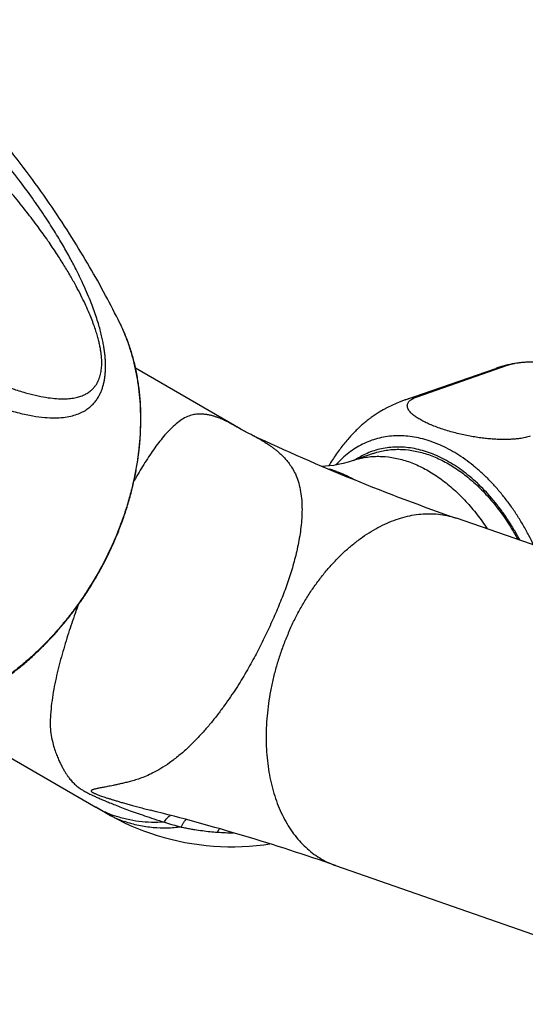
# Model space of a CAD drawing. Header units: millimetres. Extents: x 76 to 624, y -152 to 391.
# Tile 3 of 24: x 124 to 156, y -43 to 19. Entities that reach past the tile are written whole.
import ezdxf

# ---------------------------------------------------------------- set-up
doc = ezdxf.new("R2010")
doc.units = ezdxf.units.MM
doc.header["$LTSCALE"] = 32.67
doc.layers.get('0').update_dxf_attribs({"linetype": 'CONTINUOUS'})

msp = doc.modelspace()

# ---------------------------------------------------------------- linework, layer by layer
at = {"color": 7, "linetype": 'Continuous'}
for p, q in [((137.906, -6.813), (131.32, -2.995)), ((148.198, -4.984), (153.855, -3.012)), ((148.941, -4.78), (154.598, -2.808)), ((137.909, -6.814), (137.896, -6.807)), ((137.944, -6.833), (137.909, -6.814)), ((137.979, -6.853), (137.944, -6.833)), ((138.023, -6.877), (137.979, -6.853)), ((138.077, -6.906), (138.023, -6.877)), ((138.139, -6.939), (138.077, -6.906)), ((138.209, -6.975), (138.139, -6.939)), ((138.286, -7.015), (138.209, -6.975)), ((138.37, -7.057), (138.286, -7.015)), ((138.461, -7.102), (138.37, -7.057)), ((146.195, -8.33), (144.938, -8.768)), ((144.938, -8.768), (144.939, -8.768)), ((186.937, -24.767), (151.41, -12.383)), ((129.923, -14.013), (129.929, -13.998)), ((118.785, -24.623), (128.846, -30.455)), ((129.453, -30.806), (128.846, -30.455)), ((143.84, -34.102), (168.743, -42.782))]:
    msp.add_line(p, q, dxfattribs=at)
at = {"color": 9, "linetype": 'Continuous'}
for p, q in [((129.902, -13.986), (129.895, -14)), ((129.465, -30.771), (129.453, -30.766))]:
    msp.add_line(p, q, dxfattribs=at)
at = {"color": 7, "linetype": 'Continuous'}
for points in [[(138.628, -7.182), (138.559, -7.149), (138.509, -7.125), (138.461, -7.102)], [(144.939, -8.768), (144.623, -8.87), (144.31, -8.956), (144.009, -9.024), (143.724, -9.075), (143.456, -9.11), (143.206, -9.132), (143.024, -9.14)], [(129.453, -30.806), (129.799, -31.001), (130.196, -31.211), (130.598, -31.409), (131.005, -31.595), (131.418, -31.769), (131.835, -31.932), (132.256, -32.083), (132.682, -32.221), (133.112, -32.348), (133.545, -32.462), (133.981, -32.564), (134.42, -32.653), (134.861, -32.73), (135.305, -32.795), (135.75, -32.846), (136.197, -32.885), (136.645, -32.911), (137.094, -32.925), (137.544, -32.925), (137.994, -32.913), (138.445, -32.888), (138.895, -32.85), (139.345, -32.799), (139.728, -32.745)]]:
    msp.add_lwpolyline(points, dxfattribs=at)
for centre, radius, start, end in [((156.665, -11.079), 8.542, 101.06393, 109.20811), ((151.027, -13.088), 8.583, 109.24805, 125.36903), ((195.851, 115.123), 135.03, 244.92665, 250.78475), ((99.39, -161.602), 135.026, 70.78037, 75.90467)]:
    msp.add_arc(centre, radius, start, end, dxfattribs=at)
at = {"color": 9, "linetype": 'Continuous'}
for centre, radius, start, end in [((155.74, -8.422), 5.729, 101.4986, 109.21447), ((150.083, -10.394), 5.729, 101.4986, 109.21447), ((141.759, -15.553), 6.465, 70.78083, 75.00924), ((132.259, -24.546), 6.823, 239.98444, 245.72168), ((132.323, -24.406), 6.978, 245.82089, 250.89788), ((132.929, -24.812), 6.929, 239.89192, 250.86035), ((145.096, 7.282), 40.479, 252.81147, 254.35886), ((137.608, -15.475), 16.583, 265.98047, 269.49198)]:
    msp.add_arc(centre, radius, start, end, dxfattribs=at)
for points, knots in [([(113.356, -0.657), (114.004, -1.053), (115.269, -1.809), (117.127, -2.851), (118.861, -3.754), (120.432, -4.498), (121.81, -5.076), (122.992, -5.5), (124.002, -5.795), (124.869, -5.984), (125.613, -6.085), (126.252, -6.115), (126.799, -6.085), (127.267, -6.008), (127.665, -5.892), (128.002, -5.746), (128.285, -5.578), (128.521, -5.393), (128.718, -5.198), (128.882, -4.995), (129.017, -4.786), (129.129, -4.572), (129.22, -4.356), (129.293, -4.136), (129.351, -3.913), (129.395, -3.687), (129.427, -3.457), (129.448, -3.221), (129.458, -2.979), (129.457, -2.729), (129.446, -2.47), (129.424, -2.2), (129.39, -1.915), (129.344, -1.615), (129.284, -1.295), (129.209, -0.953), (129.116, -0.586), (129.003, -0.188), (128.866, 0.243), (128.701, 0.715), (128.503, 1.232), (128.266, 1.801), (127.983, 2.428), (127.648, 3.118), (127.252, 3.876), (126.786, 4.706), (126.241, 5.613), (125.604, 6.601), (124.863, 7.675), (123.999, 8.841), (122.992, 10.103), (121.814, 11.469), (120.44, 12.932), (118.871, 14.453), (117.134, 15.975), (115.274, 17.442), (113.971, 18.358), (113.306, 18.8)], [0, 0, 0, 0, 2.278555, 4.420452, 6.390244, 8.144154, 9.631951, 10.871162, 11.911026, 12.787074, 13.529063, 14.16101, 14.702739, 15.171053, 15.580405, 15.942962, 16.268593, 16.565466, 16.840456, 17.099517, 17.346863, 17.58628, 17.820196, 18.050989, 18.280537, 18.51059, 18.7425, 18.978373, 19.219734, 19.468453, 19.727026, 19.997715, 20.282973, 20.58598, 20.90994, 21.258273, 21.63568, 22.046694, 22.497403, 22.994162, 23.545041, 24.158478, 24.843493, 25.608208, 26.460239, 27.408548, 28.46291, 29.63394, 30.933917, 32.377966, 33.98532, 35.777677, 37.788787, 40.003902, 42.331484, 44.71262, 47.107158, 47.107158, 47.107158, 47.107158]), ([(113.28, 1.012), (113.989, 0.578), (115.345, -0.234), (117.271, -1.326), (118.964, -2.229), (120.418, -2.949), (121.668, -3.518), (122.749, -3.962), (123.687, -4.301), (124.503, -4.553), (125.214, -4.73), (125.834, -4.844), (126.374, -4.905), (126.844, -4.92), (127.252, -4.896), (127.605, -4.838), (127.909, -4.753), (128.17, -4.644), (128.391, -4.515), (128.576, -4.372), (128.729, -4.216), (128.855, -4.053), (128.955, -3.885), (129.035, -3.715), (129.097, -3.543), (129.144, -3.37), (129.178, -3.196), (129.201, -3.019), (129.215, -2.839), (129.219, -2.653), (129.214, -2.46), (129.2, -2.256), (129.176, -2.041), (129.141, -1.81), (129.093, -1.56), (129.031, -1.286), (128.951, -0.985), (128.85, -0.652), (128.724, -0.284), (128.571, 0.122), (128.386, 0.567), (128.166, 1.054), (127.907, 1.584), (127.605, 2.162), (127.253, 2.789), (126.846, 3.47), (126.376, 4.208), (125.837, 5.007), (125.218, 5.871), (124.508, 6.806), (123.692, 7.816), (122.755, 8.906), (121.675, 10.082), (120.426, 11.349), (118.974, 12.711), (117.284, 14.165), (115.359, 15.667), (113.966, 16.642), (113.239, 17.122)], [0, 0, 0, 0, 2.494715, 4.739547, 6.643665, 8.247696, 9.607243, 10.764355, 11.752512, 12.598601, 13.324689, 13.949165, 14.4876, 14.95339, 15.358212, 15.712323, 16.024849, 16.303923, 16.556625, 16.78901, 17.00569, 17.210151, 17.404946, 17.592081, 17.773517, 17.951708, 18.128391, 18.305657, 18.485924, 18.67107, 18.863519, 19.066098, 19.281725, 19.513685, 19.766757, 20.045511, 20.35526, 20.701901, 21.0898, 21.522318, 22.002744, 22.535098, 23.123825, 23.773886, 24.491006, 25.281624, 26.153037, 27.113634, 28.173105, 29.342649, 30.635346, 32.066711, 33.655384, 35.424431, 37.40216, 39.626879, 42.109465, 44.723947, 44.723947, 44.723947, 44.723947]), ([(130.348, -0.18), (130.386, -0.258), (130.535, -0.57), (130.772, -1.132), (131.031, -1.878), (131.246, -2.653), (131.415, -3.454), (131.54, -4.278), (131.618, -5.121), (131.651, -5.982), (131.638, -6.857), (131.578, -7.743), (131.472, -8.637), (131.321, -9.535), (131.125, -10.435), (130.885, -11.334), (130.601, -12.228), (130.275, -13.114), (130.031, -13.697), (129.902, -13.986)], [0, 0, 0, 0, 0.261394, 1.037091, 1.826451, 2.62999, 3.448006, 4.280582, 5.127597, 5.988737, 6.863512, 7.751265, 8.65119, 9.562348, 10.483676, 11.414006, 12.352081, 13.296565, 14.24606, 14.24606, 14.24606, 14.24606]), ([(137.917, -6.818), (137.902, -6.81), (137.854, -6.782), (137.772, -6.735), (137.669, -6.675), (137.563, -6.615), (137.453, -6.553), (137.339, -6.489), (137.22, -6.425), (137.095, -6.36), (136.962, -6.294), (136.822, -6.227), (136.671, -6.161), (136.51, -6.095), (136.336, -6.032), (136.148, -5.974), (135.944, -5.924), (135.722, -5.887), (135.477, -5.866), (135.201, -5.869), (134.894, -5.912), (134.559, -6.019), (134.211, -6.211), (133.859, -6.481), (133.506, -6.806), (133.166, -7.174), (132.84, -7.569), (132.526, -7.992), (132.22, -8.437), (131.919, -8.901), (131.628, -9.374), (131.4, -9.765), (131.267, -9.999), (131.226, -10.073)], [0, 0, 0, 0, 0.051435, 0.165481, 0.284402, 0.406984, 0.533113, 0.663332, 0.798321, 0.939005, 1.086518, 1.241839, 1.405884, 1.579787, 1.764391, 1.960645, 2.169446, 2.392909, 2.636648, 2.907141, 3.217382, 3.564839, 3.9538, 4.405683, 4.889747, 5.393364, 5.908812, 6.425725, 6.971359, 7.530532, 8.084386, 8.635357, 8.8906, 8.8906, 8.8906, 8.8906]), ([(138.628, -7.182), (138.635, -7.185), (138.655, -7.195), (138.693, -7.213), (138.744, -7.239), (138.803, -7.269), (138.869, -7.304), (138.944, -7.345), (139.028, -7.391), (139.12, -7.443), (139.22, -7.502), (139.33, -7.568), (139.449, -7.643), (139.577, -7.726), (139.715, -7.82), (139.864, -7.925), (140.022, -8.044), (140.19, -8.179), (140.367, -8.334), (140.554, -8.512), (140.748, -8.721), (140.947, -8.967), (141.148, -9.265), (141.342, -9.631), (141.513, -10.077), (141.64, -10.588), (141.717, -11.134), (141.746, -11.691), (141.736, -12.248), (141.692, -12.803), (141.62, -13.355), (141.525, -13.901), (141.412, -14.439), (141.283, -14.964), (141.138, -15.479), (140.981, -15.986), (140.813, -16.487), (140.634, -16.982), (140.443, -17.474), (140.241, -17.969), (140.026, -18.47), (139.875, -18.805), (139.798, -18.975)], [0, 0, 0, 0, 0.021364, 0.069035, 0.125852, 0.191858, 0.267256, 0.352444, 0.447635, 0.553252, 0.669725, 0.797598, 0.937555, 1.090328, 1.256845, 1.438072, 1.63529, 1.850226, 2.084834, 2.341759, 2.624546, 2.938732, 3.292102, 3.698824, 4.180099, 4.721016, 5.274786, 5.833312, 6.390901, 6.945403, 7.502065, 8.059752, 8.60996, 9.149244, 9.68187, 10.214588, 10.74286, 11.265205, 11.793161, 12.327111, 12.869147, 13.429031, 13.429031, 13.429031, 13.429031]), ([(149.825, -7.586), (149.649, -7.525), (149.298, -7.417), (148.765, -7.302), (148.237, -7.235), (147.716, -7.218), (147.204, -7.25), (146.703, -7.33), (146.217, -7.46), (145.746, -7.638), (145.295, -7.863), (144.863, -8.134), (144.454, -8.45), (144.122, -8.761), (143.929, -8.969), (143.858, -9.05)], [0, 0, 0, 0, 0.558198, 1.10202, 1.63301, 2.153064, 2.664404, 3.169527, 3.671135, 4.172049, 4.675114, 5.183101, 5.698615, 6.224019, 6.547137, 6.547137, 6.547137, 6.547137]), ([(149.648, -8.268), (149.483, -8.21), (149.152, -8.109), (148.65, -8), (148.153, -7.938), (147.662, -7.921), (147.18, -7.951), (146.708, -8.027), (146.25, -8.149), (145.808, -8.317), (145.424, -8.508), (145.192, -8.649), (145.098, -8.711)], [0, 0, 0, 0, 0.525107, 1.03743, 1.537705, 2.02748, 2.50905, 2.984758, 3.457093, 3.928728, 4.402363, 4.74119, 4.74119, 4.74119, 4.74119]), ([(156.224, -14.061), (156.13, -13.862), (155.923, -13.443), (155.579, -12.819), (155.195, -12.193), (154.787, -11.593), (154.357, -11.023), (153.907, -10.485), (153.439, -9.981), (152.955, -9.514), (152.456, -9.085), (151.946, -8.697), (151.426, -8.351), (150.899, -8.048), (150.367, -7.791), (150.006, -7.649), (149.825, -7.586)], [0, 0, 0, 0, 0.660108, 1.402575, 2.137243, 2.862445, 3.576616, 4.278325, 4.966291, 5.639409, 6.29677, 6.937695, 7.561752, 8.168789, 8.758953, 9.33272, 9.33272, 9.33272, 9.33272]), ([(144.939, -8.768), (145.015, -8.741), (145.216, -8.677), (145.549, -8.596), (145.939, -8.535), (146.337, -8.506), (146.88, -8.51), (147.575, -8.597), (148.12, -8.748), (148.391, -8.842)], [0, 0, 0, 0, 0.242278, 0.633552, 1.027424, 1.425359, 1.828691, 2.655674, 3.517308, 3.517308, 3.517308, 3.517308]), ([(155.375, -13.765), (155.274, -13.573), (155.057, -13.181), (154.704, -12.606), (154.321, -12.041), (153.916, -11.505), (153.492, -10.998), (153.051, -10.523), (152.595, -10.083), (152.126, -9.679), (151.645, -9.314), (151.156, -8.988), (150.659, -8.703), (150.158, -8.461), (149.818, -8.327), (149.648, -8.268)], [0, 0, 0, 0, 0.650628, 1.342231, 2.02494, 2.697301, 3.357974, 4.00575, 4.639611, 5.25872, 5.862357, 6.450099, 7.022024, 7.577995, 8.117749, 8.117749, 8.117749, 8.117749]), ([(148.391, -8.842), (148.675, -8.941), (149.244, -9.185), (150.065, -9.659), (150.865, -10.246), (151.633, -10.938), (152.36, -11.727), (152.916, -12.445), (153.225, -12.899), (153.324, -13.05)], [0, 0, 0, 0, 0.902668, 1.849248, 2.839901, 3.87319, 4.946385, 6.054397, 6.594464, 6.594464, 6.594464, 6.594464]), ([(143.887, -9.449), (144.157, -9.543), (144.548, -9.709), (144.921, -9.91), (145.04, -9.978)], [0, 0, 0, 0, 0.859425, 1.269891, 1.269891, 1.269891, 1.269891]), ([(140.964, -19.382), (141.072, -19.14), (141.299, -18.661), (141.671, -17.964), (142.072, -17.292), (142.5, -16.649), (142.953, -16.039), (143.428, -15.463), (143.924, -14.925), (144.438, -14.427), (144.968, -13.972), (145.511, -13.562), (146.064, -13.2), (146.625, -12.886), (147.191, -12.622), (147.759, -12.41), (148.327, -12.251), (148.891, -12.145), (149.45, -12.094), (150, -12.097), (150.539, -12.155), (151.009, -12.255), (151.295, -12.343), (151.41, -12.383)], [0, 0, 0, 0, 0.796842, 1.587604, 2.370233, 3.14277, 3.903379, 4.650376, 5.382255, 6.097717, 6.795705, 7.475434, 8.136424, 8.778533, 9.40199, 10.007427, 10.595899, 11.168898, 11.728354, 12.276612, 12.816387, 13.350691, 13.715507, 13.715507, 13.715507, 13.715507]), ([(129.895, -14), (129.768, -14.285), (129.498, -14.856), (129.054, -15.695), (128.571, -16.52), (128.053, -17.321), (127.501, -18.097), (126.917, -18.845), (126.304, -19.562), (125.664, -20.245), (124.998, -20.892), (124.31, -21.501), (123.601, -22.07), (122.875, -22.597), (122.132, -23.079), (121.378, -23.516), (120.613, -23.905), (119.84, -24.246), (119.063, -24.536), (118.283, -24.776), (117.64, -24.931), (117.258, -25.004), (117.137, -25.026)], [0, 0, 0, 0, 0.937284, 1.892436, 2.848176, 3.803003, 4.75542, 5.703955, 6.647172, 7.583686, 8.512177, 9.431405, 10.340224, 11.237598, 12.122612, 12.994494, 13.852624, 14.696549, 15.525994, 16.340879, 17.141331, 17.508995, 17.508995, 17.508995, 17.508995]), ([(127.749, -17.795), (127.718, -17.879), (127.615, -18.161), (127.442, -18.647), (127.234, -19.26), (127.031, -19.893), (126.834, -20.546), (126.646, -21.212), (126.47, -21.883), (126.317, -22.562), (126.184, -23.252), (126.08, -23.952), (126.008, -24.634), (125.995, -25.265), (126.011, -25.829), (126.123, -26.309), (126.223, -26.731), (126.358, -27.083), (126.482, -27.386), (126.597, -27.649), (126.711, -27.878), (126.821, -28.08), (126.926, -28.259), (127.029, -28.418), (127.129, -28.561), (127.227, -28.69), (127.324, -28.806), (127.421, -28.912), (127.518, -29.008), (127.616, -29.096), (127.715, -29.177), (127.814, -29.25), (127.912, -29.316), (128.009, -29.377), (128.107, -29.435), (128.214, -29.495), (128.34, -29.562), (128.491, -29.638), (128.672, -29.725), (128.884, -29.822), (129.128, -29.931), (129.407, -30.05), (129.722, -30.18), (130.074, -30.321), (130.466, -30.473), (130.9, -30.636), (131.379, -30.809), (131.91, -30.994), (132.5, -31.192), (132.915, -31.322), (133.134, -31.389)], [0, 0, 0, 0, 0.269534, 0.900681, 1.547441, 2.210235, 2.895754, 3.595301, 4.285865, 4.976115, 5.682053, 6.394595, 7.09834, 7.737533, 8.289229, 8.782876, 9.212328, 9.588194, 9.911485, 10.195947, 10.449857, 10.67789, 10.884358, 11.073004, 11.246596, 11.407641, 11.558413, 11.700891, 11.836996, 11.968294, 12.095811, 12.219719, 12.338597, 12.451223, 12.561647, 12.680193, 12.819872, 12.98854, 13.188376, 13.421061, 13.688314, 13.991472, 14.331697, 14.710349, 15.129413, 15.591572, 16.10013, 16.659858, 17.278404, 17.965211, 17.965211, 17.965211, 17.965211]), ([(139.798, -18.975), (139.72, -19.147), (139.562, -19.489), (139.319, -19.997), (139.068, -20.5), (138.809, -20.999), (138.537, -21.499), (138.249, -22.003), (137.944, -22.514), (137.619, -23.03), (137.272, -23.553), (136.9, -24.084), (136.501, -24.622), (136.075, -25.16), (135.619, -25.695), (135.131, -26.224), (134.608, -26.74), (134.052, -27.232), (133.485, -27.671), (132.94, -28.03), (132.446, -28.303), (132.007, -28.508), (131.612, -28.66), (131.256, -28.774), (130.934, -28.861), (130.646, -28.934), (130.388, -28.995), (130.157, -29.047), (129.948, -29.092), (129.761, -29.13), (129.591, -29.163), (129.439, -29.192), (129.301, -29.218), (129.178, -29.241), (129.067, -29.262), (128.969, -29.281), (128.882, -29.299), (128.806, -29.316), (128.74, -29.333), (128.685, -29.349), (128.64, -29.365), (128.604, -29.381), (128.578, -29.398), (128.56, -29.416), (128.554, -29.437), (128.56, -29.459), (128.576, -29.479), (128.6, -29.5), (128.63, -29.52), (128.667, -29.543), (128.714, -29.567), (128.773, -29.594), (128.845, -29.625), (128.931, -29.66), (129.033, -29.698), (129.149, -29.74), (129.279, -29.785), (129.424, -29.834), (129.585, -29.886), (129.762, -29.942), (129.957, -30.003), (130.17, -30.067), (130.402, -30.136), (130.656, -30.209), (130.933, -30.287), (131.234, -30.37), (131.562, -30.458), (131.912, -30.55), (132.152, -30.611), (132.274, -30.641)], [0, 0, 0, 0, 0.567098, 1.128602, 1.690374, 2.251917, 2.816145, 3.39794, 3.994155, 4.600975, 5.226589, 5.876788, 6.548203, 7.233901, 7.935332, 8.65573, 9.392051, 10.141031, 10.880616, 11.540237, 12.096781, 12.573489, 12.992254, 13.363953, 13.695993, 13.991584, 14.255144, 14.491352, 14.703575, 14.89446, 15.066344, 15.221229, 15.360675, 15.485984, 15.598176, 15.698169, 15.78664, 15.864315, 15.93166, 15.989124, 16.037128, 16.076109, 16.106684, 16.13021, 16.14969, 16.17005, 16.195256, 16.226239, 16.262769, 16.305657, 16.357111, 16.42063, 16.498957, 16.592439, 16.700844, 16.823965, 16.961912, 17.115059, 17.283988, 17.469513, 17.672679, 17.894636, 18.136673, 18.400289, 18.687052, 18.998893, 19.337932, 19.706385, 20.082689, 20.082689, 20.082689, 20.082689]), ([(140.964, -19.382), (140.855, -19.626), (140.649, -20.119), (140.374, -20.873), (140.134, -21.638), (139.93, -22.411), (139.764, -23.187), (139.637, -23.965), (139.548, -24.738), (139.498, -25.505), (139.488, -26.26), (139.517, -27.001), (139.586, -27.724), (139.693, -28.425), (139.84, -29.1), (140.024, -29.748), (140.245, -30.364), (140.503, -30.945), (140.795, -31.489), (141.12, -31.994), (141.478, -32.455), (141.866, -32.872), (142.282, -33.242), (142.724, -33.563), (143.19, -33.834), (143.568, -34.003), (143.787, -34.084), (143.84, -34.102)], [0, 0, 0, 0, 0.800796, 1.603376, 2.405549, 3.20513, 3.999962, 4.787943, 5.567052, 6.335372, 7.09112, 7.832675, 8.558605, 9.267696, 9.958989, 10.631807, 11.285791, 11.920935, 12.537614, 13.136613, 13.719148, 14.286877, 14.841886, 15.386663, 15.924045, 16.457129, 16.624518, 16.624518, 16.624518, 16.624518]), ([(133.134, -31.389), (132.866, -31.408), (132.333, -31.42), (131.543, -31.361), (130.776, -31.225), (130.281, -31.083), (130.04, -30.999)], [0, 0, 0, 0, 0.806355, 1.596392, 2.372861, 3.138859, 3.138859, 3.138859, 3.138859]), ([(134.182, -31.698), (133.891, -31.734), (133.311, -31.779), (132.421, -31.752), (131.532, -31.621), (130.943, -31.458), (130.657, -31.358)], [0, 0, 0, 0, 0.880867, 1.742057, 2.663697, 3.571375, 3.571375, 3.571375, 3.571375]), ([(133.134, -31.389), (133.159, -31.346), (133.209, -31.266), (133.286, -31.16), (133.36, -31.074), (133.431, -31.01), (133.485, -30.975), (133.515, -30.963), (133.521, -30.961)], [0, 0, 0, 0, 0.1505074, 0.2816682, 0.394109, 0.4889324, 0.5681099, 0.5859049, 0.5859049, 0.5859049, 0.5859049]), ([(134.183, -31.698), (134.209, -31.642), (134.25, -31.561), (134.308, -31.46), (134.349, -31.395), (134.39, -31.337), (134.43, -31.287), (134.465, -31.249), (134.487, -31.229), (134.495, -31.222)], [0, 0, 0, 0, 0.1881325, 0.2718946, 0.3488931, 0.4192565, 0.4831635, 0.5408639, 0.5733886, 0.5733886, 0.5733886, 0.5733886]), ([(134.183, -31.698), (134.278, -31.717), (134.47, -31.757), (134.754, -31.806), (134.942, -31.838), (135.034, -31.852)], [0, 0, 0, 0, 0.2920786, 0.5864216, 0.865632, 0.865632, 0.865632, 0.865632]), ([(135.034, -31.852), (135.192, -31.877), (135.511, -31.925), (135.982, -31.977), (136.294, -32.006), (136.446, -32.017)], [0, 0, 0, 0, 0.479442, 0.966213, 1.42125, 1.42125, 1.42125, 1.42125])]:
    msp.add_open_spline(points, degree=3, knots=knots, dxfattribs=at)
at = {"color": 7, "linetype": 'Continuous'}
for points, knots in [([(130.348, -0.18), (130.061, 0.405), (129.451, 1.593), (128.453, 3.38), (127.34, 5.219), (126.091, 7.125), (124.685, 9.101), (123.107, 11.144), (121.82, 12.677), (121.062, 13.533), (120.907, 13.706)], [0, 0, 0, 0, 1.954651, 4.006327, 6.137496, 8.404421, 10.839416, 13.412517, 16.145706, 16.842777, 16.842777, 16.842777, 16.842777]), ([(129.929, -13.998), (130.051, -13.725), (130.283, -13.171), (130.597, -12.326), (130.873, -11.468), (131.109, -10.605), (131.304, -9.74), (131.458, -8.875), (131.569, -8.014), (131.639, -7.158), (131.665, -6.312), (131.649, -5.477), (131.59, -4.656), (131.488, -3.852), (131.344, -3.068), (131.158, -2.307), (130.931, -1.57), (130.664, -0.86), (130.458, -0.403), (130.348, -0.18)], [0, 0, 0, 0, 0.894869, 1.801878, 2.703195, 3.597974, 4.484897, 5.36322, 6.231772, 7.089899, 7.936725, 8.771673, 9.594249, 10.403943, 11.200736, 11.984191, 12.754842, 13.512362, 14.25785, 14.25785, 14.25785, 14.25785]), ([(154.598, -2.808), (154.646, -2.791), (154.747, -2.76), (154.89, -2.723), (154.985, -2.703), (155.026, -2.695)], [0, 0, 0, 0, 0.1525049, 0.3177198, 0.4426011, 0.4426011, 0.4426011, 0.4426011]), ([(155.026, -2.695), (155.043, -2.692), (155.125, -2.677), (155.275, -2.653), (155.484, -2.628), (155.711, -2.609), (155.958, -2.597), (156.225, -2.592), (156.515, -2.596), (156.827, -2.61), (157.16, -2.635), (157.512, -2.672), (157.882, -2.722), (158.267, -2.784), (158.663, -2.861), (159.066, -2.952), (159.469, -3.055), (159.867, -3.171), (160.127, -3.257), (160.255, -3.301)], [0, 0, 0, 0, 0.053954, 0.24794, 0.457488, 0.684841, 0.931167, 1.198367, 1.487768, 1.799976, 2.134145, 2.48895, 2.862624, 3.253354, 3.658306, 4.073163, 4.492231, 4.908556, 5.314365, 5.314365, 5.314365, 5.314365]), ([(150.355, -6.752), (150.234, -6.709), (149.999, -6.623), (149.666, -6.485), (149.368, -6.344), (149.107, -6.204), (148.885, -6.066), (148.703, -5.932), (148.558, -5.803), (148.451, -5.68), (148.377, -5.562), (148.334, -5.451), (148.322, -5.347), (148.335, -5.251), (148.372, -5.163), (148.428, -5.083), (148.502, -5.01), (148.591, -4.944), (148.695, -4.883), (148.813, -4.828), (148.897, -4.795), (148.941, -4.78)], [0, 0, 0, 0, 0.387314, 0.749264, 1.080321, 1.376953, 1.637704, 1.863012, 2.054971, 2.216939, 2.353233, 2.469009, 2.570597, 2.66469, 2.757434, 2.853532, 2.955766, 3.066494, 3.186446, 3.316345, 3.456983, 3.456983, 3.456983, 3.456983]), ([(146.059, -6.088), (146.011, -6.122), (145.897, -6.206), (145.716, -6.349), (145.51, -6.524), (145.294, -6.722), (145.069, -6.942), (144.836, -7.187), (144.597, -7.455), (144.356, -7.744), (144.114, -8.055), (143.874, -8.384), (143.639, -8.729), (143.483, -8.975), (143.404, -9.105), (143.398, -9.115)], [0, 0, 0, 0, 0.175788, 0.423809, 0.69349, 0.985942, 1.301832, 1.63994, 1.99881, 2.376512, 2.7711, 3.17959, 3.598404, 4.021748, 4.055286, 4.055286, 4.055286, 4.055286]), ([(156.012, -7.245), (155.964, -7.261), (155.863, -7.293), (155.703, -7.334), (155.527, -7.37), (155.335, -7.4), (155.126, -7.425), (154.899, -7.444), (154.653, -7.456), (154.385, -7.461), (154.095, -7.456), (153.784, -7.442), (153.451, -7.418), (153.098, -7.381), (152.729, -7.331), (152.344, -7.268), (151.948, -7.192), (151.545, -7.101), (151.141, -6.997), (150.744, -6.882), (150.483, -6.796), (150.355, -6.752)], [0, 0, 0, 0, 0.152505, 0.317719, 0.496542, 0.690522, 0.900067, 1.127416, 1.373735, 1.640932, 1.930324, 2.242531, 2.576694, 2.931503, 3.305178, 3.69591, 4.100866, 4.51573, 4.934805, 5.351139, 5.756957, 5.756957, 5.756957, 5.756957]), ([(146.195, -8.33), (146.272, -8.303), (146.473, -8.239), (146.807, -8.158), (147.197, -8.097), (147.595, -8.068), (148.138, -8.072), (148.833, -8.159), (149.377, -8.31), (149.648, -8.404)], [0, 0, 0, 0, 0.242974, 0.634249, 1.02812, 1.426055, 1.829387, 2.656371, 3.518005, 3.518005, 3.518005, 3.518005]), ([(149.648, -8.404), (149.932, -8.503), (150.501, -8.746), (151.322, -9.221), (152.122, -9.808), (152.891, -10.499), (153.618, -11.289), (154.295, -12.164), (154.829, -12.985), (155.129, -13.515), (155.238, -13.717)], [0, 0, 0, 0, 0.902668, 1.849248, 2.839901, 3.87319, 4.946385, 6.054397, 7.190732, 7.880475, 7.880475, 7.880475, 7.880475]), ([(115.859, -25.179), (116.107, -25.164), (116.605, -25.116), (117.352, -24.995), (118.103, -24.826), (118.855, -24.61), (119.606, -24.345), (120.353, -24.035), (121.094, -23.679), (121.825, -23.279), (122.546, -22.837), (123.252, -22.353), (123.943, -21.829), (124.616, -21.268), (125.269, -20.67), (125.9, -20.038), (126.507, -19.374), (127.087, -18.68), (127.64, -17.959), (128.163, -17.211), (128.655, -16.441), (129.114, -15.65), (129.539, -14.841), (129.799, -14.29), (129.923, -14.013)], [0, 0, 0, 0, 0.743846, 1.500005, 2.269037, 3.05168, 3.847119, 4.655629, 5.477006, 6.310362, 7.15583, 8.012423, 8.879163, 9.7559, 10.64108, 11.533819, 12.433337, 13.338169, 14.247299, 15.159557, 16.073614, 16.988272, 17.9023, 18.814479, 18.814479, 18.814479, 18.814479])]:
    msp.add_open_spline(points, degree=3, knots=knots, dxfattribs=at)
at = {"color": 9, "linetype": 'Continuous'}
msp.add_open_spline([(136.446, -32.017), (136.488, -31.943), (136.535, -31.871), (136.586, -31.803)], degree=3, dxfattribs=at)

doc.saveas('drawing.dxf')
